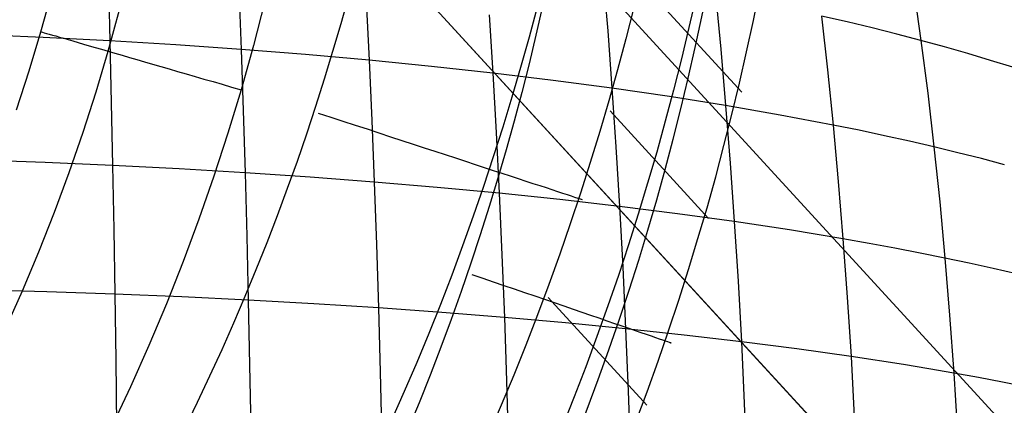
# Model space of a CAD drawing. Extents: x -274 to 274, y -220 to 276.
# Tile 75 of 164: x -197.39 to -193.88, y 222.17 to 223.55. Entities that reach past the tile are written whole.
import ezdxf

# ---------------------------------------------------------------- set-up
doc = ezdxf.new("R2010")
doc.units = 0
doc.layers.add('PREDEFINITO', color=7, linetype='CONTINUOUS')

msp = doc.modelspace()

# ---------------------------------------------------------------- linework, layer by layer
at = {"layer": 'PREDEFINITO'}
for p, q in [((-204.5227, 232.9913, 1), (-176.7791, 202.7145, 261.0055)), ((-188.1037, 215.0732, 672.9243), (-199.0157, 226.9816, 748.9079)), ((-197.3964, 225.9438, 1), (-169.7975, 195.8249, 259.6677)), ((-195.3102, 223.7114, 752.5061), (-195.2937, 223.511, 752.5961)), ((-197.0748, 223.6905, 752.7819), (-197.0693, 223.4745, 752.8691)), ((-194.8151, 223.2917, 4.1526), (-195.1663, 223.6751, 0.87)), ((-197.3153, 223.5077, 4.3506), (-197.2757, 223.6502, 4.3493)), ((-196.609, 223.658, 752.7617), (-196.601, 223.4441, 752.8488)), ((-194.9098, 223.642, 752.415), (-194.8908, 223.4454, 752.5047)), ((-194.2028, 223.6595, 752.084), (-194.1767, 223.4766, 752.1765)), ((-196.517, 223.6165, 5), (-196.5576, 223.458, 5)), ((-196.1552, 223.6172, 752.7243), (-196.1448, 223.406, 752.8112)), ((-197.0755, 223.438, 4.8148), (-197.0348, 223.5857, 4.8143)), ((-195.716, 223.5683, 752.6692), (-195.7032, 223.36, 752.7559)), ((-194.4402, 223.5427, 752.2749), (-194.5312, 223.5637, 752.3053)), ((-194.5312, 223.5637, 752.3053), (-194.5096, 223.3713, 752.3945)), ((-194.3508, 223.5212, 752.2433), (-194.4402, 223.5427, 752.2749)), ((-197.3072, 223.4868, 752.8728), (-197.5473, 223.4972, 752.8724)), ((-197.3574, 223.3676, 4.3518), (-197.3153, 223.5077, 4.3506)), ((-195.2937, 223.511, 752.5961), (-195.2785, 223.3061, 752.6825)), ((-194.2629, 223.4992, 752.2105), (-194.3508, 223.5212, 752.2433)), ((-194.1767, 223.4766, 752.1765), (-194.2629, 223.4992, 752.2105)), ((-197.0693, 223.4745, 752.8691), (-197.3072, 223.4868, 752.8728)), ((-196.8338, 223.4603, 752.8611), (-197.0693, 223.4745, 752.8691)), ((-197.0693, 223.4745, 752.8691), (-197.0643, 223.2542, 752.9527)), ((-196.601, 223.4441, 752.8488), (-196.8338, 223.4603, 752.8611)), ((-196.5576, 223.458, 5), (-196.6016, 223.3003, 5)), ((-194.0922, 223.4534, 752.1413), (-194.1767, 223.4766, 752.1765)), ((-194.1767, 223.4766, 752.1765), (-194.1526, 223.2888, 752.2653)), ((-197.1188, 223.2929, 4.8152), (-197.0755, 223.438, 4.8148)), ((-196.3713, 223.426, 752.8322), (-196.601, 223.4441, 752.8488)), ((-196.601, 223.4441, 752.8488), (-196.5937, 223.226, 752.9323)), ((-196.1448, 223.406, 752.8112), (-196.3713, 223.426, 752.8322)), ((-194.8908, 223.4454, 752.5047), (-194.8731, 223.2442, 752.5907)), ((-194.0094, 223.4297, 752.1049), (-194.0922, 223.4534, 752.1413)), ((-193.9283, 223.4054, 752.0673), (-194.0094, 223.4297, 752.1049)), ((-195.9221, 223.384, 752.7858), (-196.1448, 223.406, 752.8112)), ((-196.1448, 223.406, 752.8112), (-196.1353, 223.1904, 752.8945)), ((-195.7032, 223.36, 752.7559), (-195.9221, 223.384, 752.7858)), ((-193.8489, 223.3806, 752.0284), (-193.9283, 223.4054, 752.0673)), ((-197.4025, 223.2285, 4.353), (-197.3574, 223.3676, 4.3518)), ((-195.4886, 223.334, 752.7214), (-195.7032, 223.36, 752.7559)), ((-195.7032, 223.36, 752.7559), (-195.6914, 223.1474, 752.8389)), ((-194.5096, 223.3713, 752.3945), (-194.4896, 223.1744, 752.4801)), ((-195.2785, 223.3061, 752.6825), (-195.4886, 223.334, 752.7214)), ((-197.1652, 223.1487, 4.8156), (-197.1188, 223.2929, 4.8152)), ((-196.6016, 223.3003, 5), (-196.6484, 223.1454, 5)), ((-195.0732, 223.2762, 752.6389), (-195.2785, 223.3061, 752.6825)), ((-195.2785, 223.3061, 752.6825), (-195.2645, 223.097, 752.7651)), ((-194.1526, 223.2888, 752.2653), (-194.1302, 223.0965, 752.3504)), ((-197.0643, 223.2542, 752.9527), (-197.0597, 223.0299, 753.0327)), ((-194.8731, 223.2442, 752.5907), (-195.0732, 223.2762, 752.6389)), ((-194.6785, 223.2103, 752.5377), (-194.8731, 223.2442, 752.5907)), ((-194.8731, 223.2442, 752.5907), (-194.857, 223.0389, 752.6729)), ((-196.5937, 223.226, 752.9323), (-196.5871, 223.0039, 753.0121)), ((-194.934, 222.8413, 4.1495), (-195.2853, 223.2248, 0.8659)), ((-194.4896, 223.1744, 752.4801), (-194.6785, 223.2103, 752.5377)), ((-196.1353, 223.1904, 752.8945), (-196.1266, 222.971, 752.9741)), ((-194.3974, 223.1557, 752.4495), (-194.4896, 223.1744, 752.4801)), ((-194.4896, 223.1744, 752.4801), (-194.4713, 222.9733, 752.5619)), ((-197.2147, 223.0055, 4.816), (-197.1652, 223.1487, 4.8156)), ((-196.6484, 223.1454, 5), (-196.6984, 222.9916, 5)), ((-195.6914, 223.1474, 752.8389), (-195.6807, 222.931, 752.9181)), ((-194.3067, 223.1365, 752.4176), (-194.3974, 223.1557, 752.4495)), ((-194.2177, 223.1167, 752.3846), (-194.3067, 223.1365, 752.4176)), ((-194.1302, 223.0965, 752.3504), (-194.2177, 223.1167, 752.3846)), ((-195.2645, 223.097, 752.7651), (-195.2518, 222.8839, 752.844)), ((-194.0445, 223.0758, 752.3149), (-194.1302, 223.0965, 752.3504)), ((-194.1302, 223.0965, 752.3504), (-194.1097, 222.9001, 752.4317)), ((-193.9604, 223.0546, 752.2783), (-194.0445, 223.0758, 752.3149)), ((-197.2999, 223.0403, 753.0365), (-197.5421, 223.049, 753.0361)), ((-197.0597, 223.0299, 753.0327), (-197.2999, 223.0403, 753.0365)), ((-194.857, 223.0389, 752.6729), (-194.8423, 222.8297, 752.7514)), ((-193.878, 223.0329, 752.2404), (-193.9604, 223.0546, 752.2783)), ((-197.2672, 222.8634, 4.8163), (-197.2147, 223.0055, 4.816)), ((-196.822, 223.0178, 753.0246), (-197.0597, 223.0299, 753.0327)), ((-197.0597, 223.0299, 753.0327), (-197.0556, 222.802, 753.1089)), ((-196.5871, 223.0039, 753.0121), (-196.822, 223.0178, 753.0246)), ((-196.3552, 222.9883, 752.9953), (-196.5871, 223.0039, 753.0121)), ((-196.5871, 223.0039, 753.0121), (-196.5811, 222.7782, 753.0882)), ((-196.6984, 222.9916, 5), (-196.7517, 222.8388, 5)), ((-196.1266, 222.971, 752.9741), (-196.3552, 222.9883, 752.9953)), ((-195.9017, 222.9519, 752.9483), (-196.1266, 222.971, 752.9741)), ((-196.1266, 222.971, 752.9741), (-196.1188, 222.7479, 753.0499)), ((-194.4713, 222.9733, 752.5619), (-194.4546, 222.7683, 752.6398)), ((-195.6807, 222.931, 752.9181), (-195.9017, 222.9519, 752.9483)), ((-195.464, 222.9083, 752.8834), (-195.6807, 222.931, 752.9181)), ((-195.6807, 222.931, 752.9181), (-195.671, 222.7109, 752.9936)), ((-195.2518, 222.8839, 752.844), (-195.464, 222.9083, 752.8834)), ((-194.1097, 222.9001, 752.4317), (-194.0911, 222.6998, 752.5091)), ((-197.3226, 222.7224, 4.8167), (-197.2672, 222.8634, 4.8163)), ((-195.0445, 222.8577, 752.8), (-195.2518, 222.8839, 752.844)), ((-195.2518, 222.8839, 752.844), (-195.2403, 222.6673, 752.9191)), ((-194.8423, 222.8297, 752.7514), (-195.0445, 222.8577, 752.8)), ((-196.7517, 222.8388, 5), (-196.8081, 222.6871, 5)), ((-194.6455, 222.7999, 752.698), (-194.8423, 222.8297, 752.7514)), ((-194.8423, 222.8297, 752.7514), (-194.829, 222.6169, 752.826)), ((-197.0556, 222.802, 753.1089), (-197.0519, 222.5707, 753.1814)), ((-194.4546, 222.7683, 752.6398), (-194.6455, 222.7999, 752.698)), ((-196.5811, 222.7782, 753.0882), (-196.5757, 222.5491, 753.1605)), ((-194.3613, 222.7519, 752.609), (-194.4546, 222.7683, 752.6398)), ((-194.4546, 222.7683, 752.6398), (-194.4395, 222.5598, 752.714)), ((-194.2696, 222.7349, 752.5769), (-194.3613, 222.7519, 752.609)), ((-197.381, 222.5826, 4.817), (-197.3226, 222.7224, 4.8167)), ((-196.1188, 222.7479, 753.0499), (-196.1117, 222.5214, 753.1219)), ((-194.1795, 222.7176, 752.5436), (-194.2696, 222.7349, 752.5769)), ((-194.0911, 222.6998, 752.5091), (-194.1795, 222.7176, 752.5436)), ((-196.8081, 222.6871, 5), (-196.8677, 222.5367, 5)), ((-195.671, 222.7109, 752.9936), (-195.6624, 222.4875, 753.0653)), ((-194.0043, 222.6815, 752.4734), (-194.0911, 222.6998, 752.5091)), ((-194.0911, 222.6998, 752.5091), (-194.0742, 222.4959, 752.5827)), ((-195.2403, 222.6673, 752.9191), (-195.23, 222.4473, 752.9904)), ((-193.9191, 222.6628, 752.4364), (-194.0043, 222.6815, 752.4734)), ((-193.8358, 222.6436, 752.3983), (-193.9191, 222.6628, 752.4364)), ((-194.829, 222.6169, 752.826), (-194.8171, 222.4008, 752.8968)), ((-197.2939, 222.5792, 753.1854), (-197.5379, 222.5862, 753.1851)), ((-197.4424, 222.4441, 4.8173), (-197.381, 222.5826, 4.817)), ((-197.0519, 222.5707, 753.1814), (-197.2939, 222.5792, 753.1854)), ((-196.8125, 222.5607, 753.1732), (-197.0519, 222.5707, 753.1814)), ((-197.0519, 222.5707, 753.1814), (-197.0487, 222.3363, 753.2502)), ((-196.5757, 222.5491, 753.1605), (-196.8125, 222.5607, 753.1732)), ((-196.3421, 222.536, 753.1435), (-196.5757, 222.5491, 753.1605)), ((-196.5757, 222.5491, 753.1605), (-196.571, 222.317, 753.229)), ((-195.1548, 222.1747, 4.1452), (-195.5063, 222.5583, 0.8604)), ((-194.4395, 222.5598, 752.714), (-194.426, 222.3479, 752.7843)), ((-196.8677, 222.5367, 5), (-196.9305, 222.3876, 5)), ((-196.1117, 222.5214, 753.1219), (-196.3421, 222.536, 753.1435)), ((-195.8851, 222.5052, 753.0959), (-196.1117, 222.5214, 753.1219)), ((-196.1117, 222.5214, 753.1219), (-196.1056, 222.2919, 753.1901)), ((-195.6624, 222.4875, 753.0653), (-195.8851, 222.5052, 753.0959)), ((-195.4439, 222.4682, 753.0302), (-195.6624, 222.4875, 753.0653)), ((-195.6624, 222.4875, 753.0653), (-195.6547, 222.261, 753.1332)), ((-194.0742, 222.4959, 752.5827), (-194.0592, 222.2887, 752.6524)), ((-195.23, 222.4473, 752.9904), (-195.4439, 222.4682, 753.0302)), ((-195.021, 222.4248, 752.946), (-195.23, 222.4473, 752.9904)), ((-195.23, 222.4473, 752.9904), (-195.221, 222.2243, 753.0578)), ((-194.8171, 222.4008, 752.8968), (-195.021, 222.4248, 752.946)), ((-194.6187, 222.3751, 752.8429), (-194.8171, 222.4008, 752.8968)), ((-194.8171, 222.4008, 752.8968), (-194.8067, 222.1816, 752.9638)), ((-196.9305, 222.3876, 5), (-196.9964, 222.2398, 5)), ((-194.426, 222.3479, 752.7843), (-194.6187, 222.3751, 752.8429)), ((-197.0487, 222.3363, 753.2502), (-197.0459, 222.0992, 753.3151)), ((-194.2394, 222.3191, 752.7208), (-194.426, 222.3479, 752.7843)), ((-194.426, 222.3479, 752.7843), (-194.4142, 222.1331, 752.8506)), ((-196.571, 222.317, 753.229), (-196.5669, 222.0821, 753.2937)), ((-194.1485, 222.3041, 752.6872), (-194.2394, 222.3191, 752.7208)), ((-194.0592, 222.2887, 752.6524), (-194.1485, 222.3041, 752.6872)), ((-196.1056, 222.2919, 753.1901), (-196.1002, 222.0597, 753.2545)), ((-195.6547, 222.261, 753.1332), (-195.6482, 222.0318, 753.1971)), ((-193.9715, 222.2729, 752.6164), (-194.0592, 222.2887, 752.6524)), ((-194.0592, 222.2887, 752.6524), (-194.0459, 222.0785, 752.7182)), ((-193.8856, 222.2567, 752.5791), (-193.9715, 222.2729, 752.6164)), ((-196.9964, 222.2398, 5), (-197.0653, 222.0934, 5)), ((-193.8013, 222.2401, 752.5407), (-193.8856, 222.2567, 752.5791)), ((-195.221, 222.2243, 753.0578), (-195.2131, 221.9986, 753.1213)), ((-194.8067, 222.1816, 752.9638), (-194.7976, 221.9598, 753.0268))]:
    msp.add_line(p, q, dxfattribs=at)
at = {"layer": 'PREDEFINITO', "extrusion": (-0.140503, 0.153332, 0.978135)}
msp.add_circle((-1.9195, -134.262, 795.2989), 7, dxfattribs=at)
at = {"layer": 'PREDEFINITO', "extrusion": (-0.011051, 0.01206, -0.999866)}
msp.add_arc((204.4815, 225.8689, 3.9841), 9.564, 47.87882, 227.11257, dxfattribs=at)
at = {"layer": 'PREDEFINITO', "extrusion": (-1.69153e-16, -9.21748e-17, -1)}
msp.add_arc((204.3399, 225.7094, -2.5), 9.5877, 48.02367, 226.97579, dxfattribs=at)
at = {"layer": 'PREDEFINITO', "extrusion": (-0.004187, 0.004272, -0.999982)}
msp.add_arc((204.5265, 225.931, 1.5265), 9.2802, 47.94883, 227.04905, dxfattribs=at)
at = {"layer": 'PREDEFINITO', "extrusion": (0.008284, -0.009039, 0.999925)}
msp.add_arc((-204.1676, 225.5311, 0.5202), 9.5697, 312.91901, 132.08532, dxfattribs=at)
at = {"layer": 'PREDEFINITO', "extrusion": (0.002889, -0.003384, 0.99999)}
msp.add_arc((-204.1293, 225.4947, 3.4258), 9.357, 312.96915, 132.03142, dxfattribs=at)
at = {"layer": 'PREDEFINITO', "extrusion": (1.90181e-16, -5.08041e-16, -1)}
msp.add_arc((204.1457, 225.5114, -5), 8.8283, 48.00775, 226.99221, dxfattribs=at)
at = {"layer": 'PREDEFINITO'}
msp.add_arc((-204.4912, 225.893), 8.5751, 313.00243, 131.99865, dxfattribs=at)
at = {"layer": 'PREDEFINITO', "extrusion": (0.27904, 0.96028, -8.00496e-05)}
msp.add_arc((251.1021, 4.2627, 159.5707), 0.7501, 7.7116, 89.9967, dxfattribs=at)
at = {"layer": 'PREDEFINITO', "extrusion": (0.311753, 0.950163, -1.29956e-05)}
msp.add_arc((256.129, 1.002, 150.887), 1, 187.8603, 269.9999, dxfattribs=at)
at = {"layer": 'PREDEFINITO', "extrusion": (-0.324932, -0.945737, 7.8626e-06)}
msp.add_arc((-257.4965, 4.2512, -146.9449), 0.75, 352.0792, 89.9997, dxfattribs=at)

doc.saveas('drawing.dxf')
